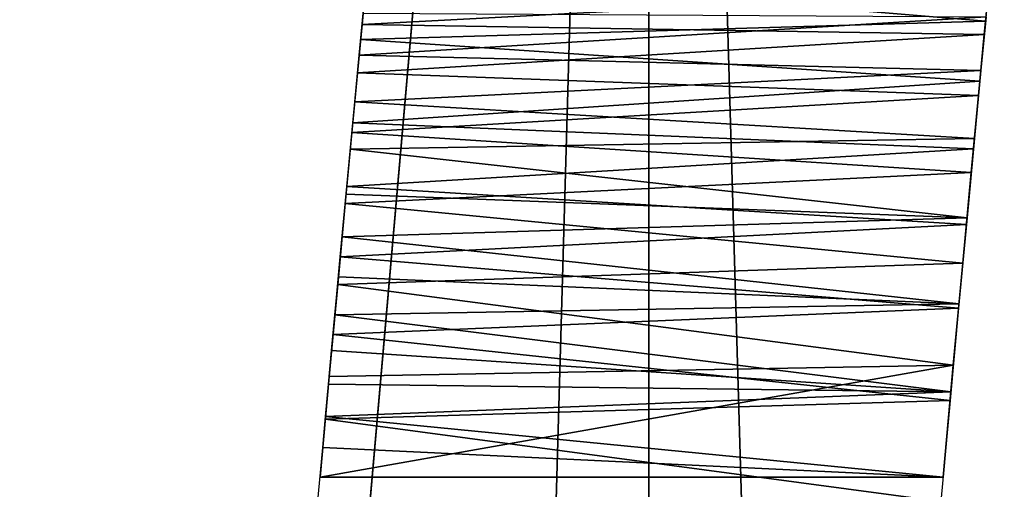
# Model space of a CAD drawing. Header units: millimetres. Extents: x -135 to 891, y -20 to 307.
# Tile 25 of 211: x -134.9662 to -134.8075, y 1.81 to 1.8858. Entities that reach past the tile are written whole.
import ezdxf

# ---------------------------------------------------------------- set-up
doc = ezdxf.new("R2010")
doc.units = ezdxf.units.MM
doc.header["$LTSCALE"] = 65.185185
for name, color, linetype in [('1', 7, 'CONTINUOUS'), ('15', 7, 'CONTINUOUS'), ('26', 7, 'CONTINUOUS'), ('3', 7, 'CONTINUOUS'), ('33', 7, 'CONTINUOUS'), ('35', 7, 'CONTINUOUS')]:
    doc.layers.add(name, color=color, linetype=linetype)

msp = doc.modelspace()

# ---------------------------------------------------------------- linework, layer by layer
at = {"layer": '1', "color": 151, "linetype": 'Continuous', "true_color": 0x70b4f2}
for points in [[(-134.86477, 2.32181, 65), (-134.69616, -3.47293, 65), (-134.69616, 3.47293, 65), (-134.86477, 2.32181, 65)], [(-134.96616, 1.16286, 65), (-134.86477, -2.32181, 65), (-134.86477, 2.32181, 65), (-134.96616, 1.16286, 65)], [(-134.86477, -2.32181, 65), (-134.69616, -3.47293, 65), (-134.86477, 2.32181, 65), (-134.86477, -2.32181, 65)]]:
    msp.add_3dface(points, dxfattribs=at)
at = {"layer": '15', "color": 151, "linetype": 'Continuous', "true_color": 0x70b4f2}
for points in [[(-134.91041, 1.89096, 18.26169), (-134.91097, 1.88497, 18.25473), (-134.81001, 1.89038, 18.26086), (-134.91041, 1.89096, 18.26169)], [(-134.81001, 1.89038, 18.26086), (-134.91097, 1.88497, 18.25473), (-134.81068, 1.88336, 18.25332), (-134.81001, 1.89038, 18.26086)], [(-134.91144, 1.88003, 18.32316), (-134.9108, 1.88682, 18.31272), (-134.8104, 1.88624, 18.31372), (-134.91144, 1.88003, 18.32316)], [(-134.81123, 1.87757, 18.32648), (-134.91144, 1.88003, 18.32316), (-134.8104, 1.88624, 18.31372), (-134.81123, 1.87757, 18.32648)], [(-134.91097, 1.88497, 18.25473), (-134.91171, 1.8772, 18.24897), (-134.81068, 1.88336, 18.25332), (-134.91097, 1.88497, 18.25473)], [(-134.81068, 1.88336, 18.25332), (-134.91171, 1.8772, 18.24897), (-134.81161, 1.87354, 18.24695), (-134.81068, 1.88336, 18.25332)], [(-134.91215, 1.87251, 18.33281), (-134.91144, 1.88003, 18.32316), (-134.81123, 1.87757, 18.32648), (-134.91215, 1.87251, 18.33281)], [(-134.91171, 1.8772, 18.24897), (-134.91261, 1.86757, 18.24427), (-134.81161, 1.87354, 18.24695), (-134.91171, 1.8772, 18.24897)], [(-134.81226, 1.86663, 18.3395), (-134.91215, 1.87251, 18.33281), (-134.81123, 1.87757, 18.32648), (-134.81226, 1.86663, 18.3395)], [(-134.81161, 1.87354, 18.24695), (-134.91261, 1.86757, 18.24427), (-134.81278, 1.8611, 18.24203), (-134.81161, 1.87354, 18.24695)], [(-134.91286, 1.86491, 18.34134), (-134.91215, 1.87251, 18.33281), (-134.81226, 1.86663, 18.3395), (-134.91286, 1.86491, 18.34134)], [(-134.91261, 1.86757, 18.24427), (-134.91368, 1.85615, 18.24068), (-134.81278, 1.8611, 18.24203), (-134.91261, 1.86757, 18.24427)], [(-134.81346, 1.85384, 18.35223), (-134.91286, 1.86491, 18.34134), (-134.81226, 1.86663, 18.3395), (-134.81346, 1.85384, 18.35223)], [(-134.91354, 1.85762, 18.34868), (-134.91286, 1.86491, 18.34134), (-134.81346, 1.85384, 18.35223), (-134.91354, 1.85762, 18.34868)], [(-134.81278, 1.8611, 18.24203), (-134.91368, 1.85615, 18.24068), (-134.81415, 1.84652, 18.23874), (-134.81278, 1.8611, 18.24203)], [(-134.91418, 1.85075, 18.355), (-134.91354, 1.85762, 18.34868), (-134.81346, 1.85384, 18.35223), (-134.91418, 1.85075, 18.355)], [(-134.91368, 1.85615, 18.24068), (-134.9149, 1.84308, 18.23823), (-134.81415, 1.84652, 18.23874), (-134.91368, 1.85615, 18.24068)], [(-134.81476, 1.83996, 18.36388), (-134.91418, 1.85075, 18.355), (-134.81346, 1.85384, 18.35223), (-134.81476, 1.83996, 18.36388)], [(-134.91478, 1.84428, 18.36047), (-134.91418, 1.85075, 18.355), (-134.81476, 1.83996, 18.36388), (-134.91478, 1.84428, 18.36047)], [(-134.81415, 1.84652, 18.23874), (-134.9149, 1.84308, 18.23823), (-134.81567, 1.83005, 18.23702), (-134.81415, 1.84652, 18.23874)], [(-134.91535, 1.83819, 18.36522), (-134.91478, 1.84428, 18.36047), (-134.81476, 1.83996, 18.36388), (-134.91535, 1.83819, 18.36522)], [(-134.9149, 1.84308, 18.23823), (-134.91626, 1.82822, 18.23692), (-134.81567, 1.83005, 18.23702), (-134.9149, 1.84308, 18.23823)], [(-134.81607, 1.82577, 18.37368), (-134.91535, 1.83819, 18.36522), (-134.81476, 1.83996, 18.36388), (-134.81607, 1.82577, 18.37368)], [(-134.91588, 1.83245, 18.36934), (-134.91535, 1.83819, 18.36522), (-134.81607, 1.82577, 18.37368), (-134.91588, 1.83245, 18.36934)], [(-134.91638, 1.827, 18.37292), (-134.91588, 1.83245, 18.36934), (-134.81607, 1.82577, 18.37368), (-134.91638, 1.827, 18.37292)], [(-134.91626, 1.82822, 18.23692), (-134.91775, 1.812, 18.2368), (-134.81567, 1.83005, 18.23702), (-134.91626, 1.82822, 18.23692)], [(-134.81567, 1.83005, 18.23702), (-134.91775, 1.812, 18.2368), (-134.81733, 1.812, 18.2368), (-134.81567, 1.83005, 18.23702)], [(-134.91685, 1.82178, 18.37602), (-134.91638, 1.827, 18.37292), (-134.81607, 1.82577, 18.37368), (-134.91685, 1.82178, 18.37602)], [(-134.81733, 1.812, 18.3808), (-134.91685, 1.82178, 18.37602), (-134.81607, 1.82577, 18.37368), (-134.81733, 1.812, 18.3808)], [(-134.91731, 1.81677, 18.37866), (-134.91685, 1.82178, 18.37602), (-134.81733, 1.812, 18.3808), (-134.91731, 1.81677, 18.37866)], [(-134.91775, 1.812, 18.3808), (-134.91731, 1.81677, 18.37866), (-134.81733, 1.812, 18.3808), (-134.91775, 1.812, 18.3808)]]:
    msp.add_3dface(points, dxfattribs=at)
at = {"layer": '26', "color": 151, "linetype": 'Continuous', "true_color": 0x70b4f2}
for points in [[(-134.9112, 1.88258, 26.34735), (-134.91013, 1.89386, 26.29027), (-134.81047, 1.88553, 26.33307), (-134.9112, 1.88258, 26.34735)], [(-134.81047, 1.88553, 26.33307), (-134.91013, 1.89386, 26.29027), (-134.80966, 1.89408, 26.28907), (-134.81047, 1.88553, 26.33307)], [(-134.81139, 1.87583, 26.37867), (-134.9112, 1.88258, 26.34735), (-134.81047, 1.88553, 26.33307), (-134.81139, 1.87583, 26.37867)], [(-134.91247, 1.86913, 26.40819), (-134.9112, 1.88258, 26.34735), (-134.81139, 1.87583, 26.37867), (-134.91247, 1.86913, 26.40819)], [(-134.81242, 1.86493, 26.42598), (-134.91247, 1.86913, 26.40819), (-134.81139, 1.87583, 26.37867), (-134.81242, 1.86493, 26.42598)], [(-134.91343, 1.85887, 26.45083), (-134.91247, 1.86913, 26.40819), (-134.81242, 1.86493, 26.42598), (-134.91343, 1.85887, 26.45083)], [(-134.81356, 1.85275, 26.47506), (-134.91343, 1.85887, 26.45083), (-134.81242, 1.86493, 26.42598), (-134.81356, 1.85275, 26.47506)], [(-134.91448, 1.84752, 26.49518), (-134.91343, 1.85887, 26.45083), (-134.81356, 1.85275, 26.47506), (-134.91448, 1.84752, 26.49518)], [(-134.81482, 1.83926, 26.52588), (-134.91448, 1.84752, 26.49518), (-134.81356, 1.85275, 26.47506), (-134.81482, 1.83926, 26.52588)], [(-134.91564, 1.83503, 26.5412), (-134.91448, 1.84752, 26.49518), (-134.81482, 1.83926, 26.52588), (-134.91564, 1.83503, 26.5412)], [(-134.8162, 1.82438, 26.57863), (-134.91564, 1.83503, 26.5412), (-134.81482, 1.83926, 26.52588), (-134.8162, 1.82438, 26.57863)], [(-134.91689, 1.82137, 26.58894), (-134.91564, 1.83503, 26.5412), (-134.8162, 1.82438, 26.57863), (-134.91689, 1.82137, 26.58894)], [(-134.81769, 1.80809, 26.63323), (-134.91689, 1.82137, 26.58894), (-134.8162, 1.82438, 26.57863), (-134.81769, 1.80809, 26.63323)], [(-134.91825, 1.80649, 26.63844), (-134.91689, 1.82137, 26.58894), (-134.81769, 1.80809, 26.63323), (-134.91825, 1.80649, 26.63844)]]:
    msp.add_3dface(points, dxfattribs=at)
at = {"layer": '3', "color": 151, "linetype": 'Continuous', "true_color": 0x70b4f2}
for points in [[(-134.96616, 1.1629), (-134.86477, 2.32181, 65), (-134.86477, 2.32186), (-134.96616, 1.1629)], [(-134.96616, 1.16286, 65), (-134.86477, 2.32181, 65), (-134.96616, 1.1629), (-134.96616, 1.16286, 65)]]:
    msp.add_3dface(points, dxfattribs=at)
at = {"layer": '33', "color": 151, "linetype": 'Continuous', "true_color": 0x70b4f2}
for points in [[(-134.86477, 2.32181, -2), (-134.69616, 3.47293, -2), (-134.86477, -2.32181, -2), (-134.86477, 2.32181, -2)], [(-134.86477, -2.32181, -2), (-134.69616, 3.47293, -2), (-134.69616, -3.47293, -2), (-134.86477, -2.32181, -2)], [(-134.96616, 1.16286, -2), (-134.86477, 2.32181, -2), (-134.96616, -1.16286, -2), (-134.96616, 1.16286, -2)], [(-134.96616, -1.16286, -2), (-134.86477, 2.32181, -2), (-134.86477, -2.32181, -2), (-134.96616, -1.16286, -2)]]:
    msp.add_3dface(points, dxfattribs=at)
at = {"layer": '35', "color": 151, "linetype": 'Continuous', "true_color": 0x70b4f2}
for points in [[(-134.86477, 2.32181, -2), (-134.96616, 1.16286, -2), (-134.86477, 2.32186, 63), (-134.86477, 2.32181, -2)], [(-134.86477, 2.32186, 63), (-134.96616, 1.16286, -2), (-134.96616, 1.1629, 63), (-134.86477, 2.32186, 63)]]:
    msp.add_3dface(points, dxfattribs=at)

doc.saveas('drawing.dxf')
